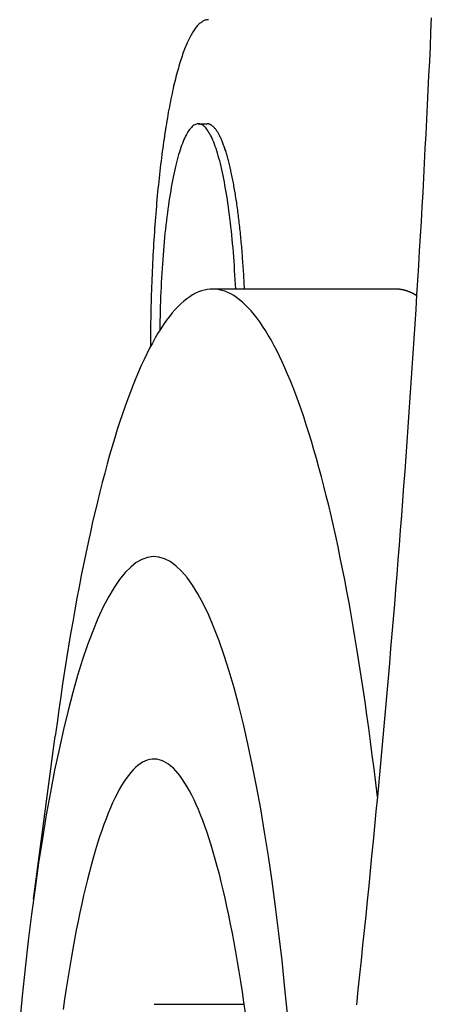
# Model space of a CAD drawing. Extents: x 637 to 3230, y 885 to 2745.
# Tile 52 of 151: x 2056 to 2062, y 1782 to 1796. Entities that reach past the tile are written whole.
import ezdxf

# ---------------------------------------------------------------- set-up
doc = ezdxf.new("R2010")
doc.units = 0
doc.layers.add('KF_GRAVIS_15_LEFT', color=7, linetype='CONTINUOUS')

# ---------------------------------------------------------------- blocks, each defined once
blk = doc.blocks.new('*U13')
at = {"layer": 'KF_GRAVIS_15_LEFT'}
for p, q in [((-157.9572, -458.9), (-157.8385, -458.9)), ((-155.3032, -461.125), (-157.7653, -461.125)), ((-160.1755, -469.3337), (-159.8837, -467.1427)), ((-158.5531, -470.75), (-157.3394, -470.75))]:
    blk.add_line(p, q, dxfattribs=at)
for points in [[(-154.82, -457.473, 0), (-154.829, -457.668, 0), (-154.837, -457.864, 0), (-154.846, -458.059, 0), (-154.856, -458.255, 0), (-154.865, -458.45, 0), (-154.875, -458.646, 0), (-154.884, -458.842, 0), (-154.894, -459.038, 0), (-154.905, -459.234, 0), (-154.915, -459.43, 0), (-154.926, -459.627, 0), (-154.936, -459.823, 0), (-154.947, -460.02, 0), (-154.958, -460.216, 0), (-154.97, -460.413, 0), (-154.981, -460.61, 0), (-154.993, -460.807, 0), (-155.005, -461.004, 0), (-155.017, -461.202, 0), (-155.029, -461.399, 0), (-155.042, -461.596, 0), (-155.054, -461.794, 0), (-155.067, -461.992, 0), (-155.08, -462.189, 0), (-155.094, -462.387, 0), (-155.107, -462.585, 0), (-155.121, -462.783, 0), (-155.135, -462.981, 0), (-155.149, -463.179, 0), (-155.163, -463.378, 0), (-155.178, -463.576, 0), (-155.192, -463.774, 0), (-155.207, -463.973, 0), (-155.222, -464.171, 0), (-155.237, -464.37, 0), (-155.253, -464.569, 0), (-155.269, -464.767, 0), (-155.284, -464.966, 0), (-155.301, -465.165, 0), (-155.317, -465.364, 0), (-155.333, -465.563, 0), (-155.35, -465.762, 0), (-155.367, -465.962, 0), (-155.384, -466.161, 0), (-155.401, -466.36, 0), (-155.418, -466.559, 0), (-155.436, -466.759, 0), (-155.454, -466.958, 0), (-155.472, -467.158, 0), (-155.49, -467.357, 0), (-155.508, -467.557, 0), (-155.527, -467.757, 0), (-155.546, -467.956, 0), (-155.565, -468.156, 0), (-155.584, -468.356, 0), (-155.603, -468.556, 0), (-155.623, -468.755, 0), (-155.642, -468.955, 0), (-155.662, -469.155, 0), (-155.682, -469.355, 0), (-155.703, -469.555, 0), (-155.723, -469.755, 0), (-155.744, -469.955, 0), (-155.765, -470.155, 0), (-155.786, -470.355, 0), (-155.807, -470.555, 0), (-155.829, -470.756, 0)], [(-157.821, -457.5, 0), (-157.831, -457.5, 0), (-157.84, -457.501, 0), (-157.849, -457.503, 0), (-157.859, -457.505, 0), (-157.868, -457.508, 0), (-157.878, -457.512, 0), (-157.887, -457.516, 0), (-157.897, -457.521, 0), (-157.906, -457.527, 0), (-157.915, -457.533, 0), (-157.925, -457.54, 0), (-157.934, -457.547, 0), (-157.944, -457.556, 0), (-157.953, -457.564, 0), (-157.962, -457.574, 0), (-157.971, -457.584, 0), (-157.981, -457.595, 0), (-157.99, -457.606, 0), (-157.999, -457.618, 0), (-158.008, -457.631, 0), (-158.018, -457.644, 0), (-158.027, -457.658, 0), (-158.036, -457.673, 0), (-158.045, -457.688, 0), (-158.054, -457.704, 0), (-158.063, -457.721, 0), (-158.072, -457.738, 0), (-158.081, -457.756, 0), (-158.09, -457.774, 0), (-158.099, -457.793, 0), (-158.107, -457.813, 0), (-158.116, -457.833, 0), (-158.125, -457.854, 0), (-158.134, -457.875, 0), (-158.142, -457.897, 0), (-158.151, -457.92, 0), (-158.159, -457.943, 0), (-158.168, -457.967, 0), (-158.176, -457.992, 0), (-158.185, -458.017, 0), (-158.193, -458.042, 0), (-158.201, -458.069, 0), (-158.21, -458.095, 0), (-158.218, -458.123, 0), (-158.226, -458.151, 0), (-158.234, -458.179, 0), (-158.242, -458.208, 0), (-158.25, -458.238, 0), (-158.258, -458.268, 0), (-158.266, -458.299, 0), (-158.273, -458.33, 0), (-158.281, -458.362, 0), (-158.289, -458.394, 0), (-158.296, -458.427, 0), (-158.304, -458.46, 0), (-158.311, -458.494, 0), (-158.318, -458.528, 0), (-158.326, -458.563, 0), (-158.333, -458.599, 0), (-158.34, -458.635, 0), (-158.347, -458.671, 0), (-158.354, -458.708, 0), (-158.361, -458.745, 0), (-158.368, -458.783, 0), (-158.374, -458.821, 0), (-158.381, -458.86, 0), (-158.387, -458.899, 0), (-158.394, -458.939, 0), (-158.4, -458.979, 0), (-158.407, -459.02, 0), (-158.413, -459.061, 0), (-158.419, -459.102, 0), (-158.425, -459.144, 0), (-158.431, -459.186, 0), (-158.437, -459.229, 0), (-158.443, -459.272, 0), (-158.448, -459.316, 0), (-158.454, -459.359, 0), (-158.459, -459.404, 0), (-158.465, -459.448, 0), (-158.47, -459.493, 0), (-158.475, -459.539, 0), (-158.48, -459.585, 0), (-158.485, -459.631, 0), (-158.49, -459.677, 0), (-158.495, -459.724, 0), (-158.5, -459.771, 0), (-158.505, -459.819, 0), (-158.509, -459.866, 0), (-158.514, -459.914, 0), (-158.518, -459.963, 0), (-158.522, -460.011, 0), (-158.526, -460.06, 0), (-158.53, -460.11, 0), (-158.534, -460.159, 0), (-158.538, -460.209, 0), (-158.542, -460.259, 0), (-158.545, -460.309, 0), (-158.549, -460.36, 0), (-158.552, -460.411, 0), (-158.555, -460.462, 0), (-158.559, -460.513, 0), (-158.562, -460.565, 0), (-158.565, -460.616, 0), (-158.568, -460.668, 0), (-158.57, -460.72, 0), (-158.573, -460.773, 0), (-158.575, -460.825, 0), (-158.578, -460.878, 0), (-158.58, -460.931, 0), (-158.582, -460.984, 0), (-158.584, -461.037, 0), (-158.586, -461.09, 0), (-158.588, -461.143, 0), (-158.59, -461.197, 0), (-158.592, -461.25, 0), (-158.593, -461.304, 0), (-158.595, -461.358, 0), (-158.596, -461.412, 0), (-158.597, -461.466, 0), (-158.598, -461.52, 0), (-158.599, -461.574, 0), (-158.6, -461.628, 0), (-158.601, -461.683, 0), (-158.601, -461.737, 0), (-158.602, -461.791, 0), (-158.602, -461.846, 0), (-158.602, -461.9, 0)], [(-157.454, -461.125, 0), (-157.457, -461.062, 0), (-157.46, -460.999, 0), (-157.464, -460.936, 0), (-157.468, -460.874, 0), (-157.472, -460.812, 0), (-157.476, -460.751, 0), (-157.48, -460.691, 0), (-157.485, -460.631, 0), (-157.49, -460.572, 0), (-157.495, -460.513, 0), (-157.501, -460.455, 0), (-157.506, -460.398, 0), (-157.512, -460.341, 0), (-157.518, -460.285, 0), (-157.524, -460.23, 0), (-157.531, -460.176, 0), (-157.538, -460.123, 0), (-157.544, -460.07, 0), (-157.552, -460.018, 0), (-157.559, -459.968, 0), (-157.566, -459.918, 0), (-157.574, -459.869, 0), (-157.582, -459.821, 0), (-157.59, -459.774, 0), (-157.598, -459.728, 0), (-157.606, -459.683, 0), (-157.615, -459.639, 0), (-157.623, -459.597, 0), (-157.632, -459.555, 0), (-157.641, -459.515, 0), (-157.65, -459.475, 0), (-157.66, -459.437, 0), (-157.669, -459.4, 0), (-157.679, -459.364, 0), (-157.689, -459.33, 0), (-157.698, -459.296, 0), (-157.708, -459.264, 0), (-157.718, -459.234, 0), (-157.729, -459.204, 0), (-157.739, -459.176, 0), (-157.749, -459.149, 0), (-157.76, -459.123, 0), (-157.771, -459.099, 0), (-157.781, -459.076, 0), (-157.792, -459.055, 0), (-157.803, -459.035, 0), (-157.814, -459.016, 0), (-157.825, -458.998, 0), (-157.836, -458.982, 0), (-157.847, -458.968, 0), (-157.858, -458.955, 0), (-157.87, -458.943, 0), (-157.881, -458.932, 0), (-157.892, -458.923, 0), (-157.904, -458.916, 0), (-157.915, -458.91, 0), (-157.926, -458.905, 0), (-157.938, -458.902, 0), (-157.949, -458.9, 0), (-157.961, -458.9, 0), (-157.972, -458.901, 0), (-157.983, -458.904, 0), (-157.995, -458.908, 0), (-158.006, -458.913, 0), (-158.018, -458.92, 0), (-158.029, -458.929, 0), (-158.04, -458.938, 0), (-158.051, -458.949, 0), (-158.063, -458.962, 0), (-158.074, -458.976, 0), (-158.085, -458.992, 0), (-158.096, -459.008, 0), (-158.107, -459.027, 0), (-158.118, -459.046, 0), (-158.129, -459.067, 0), (-158.139, -459.089, 0), (-158.15, -459.113, 0), (-158.161, -459.138, 0), (-158.171, -459.165, 0), (-158.182, -459.192, 0), (-158.192, -459.221, 0), (-158.202, -459.251, 0), (-158.212, -459.283, 0), (-158.222, -459.316, 0), (-158.232, -459.35, 0), (-158.241, -459.385, 0), (-158.251, -459.422, 0), (-158.26, -459.459, 0), (-158.269, -459.498, 0), (-158.278, -459.538, 0), (-158.287, -459.579, 0), (-158.296, -459.621, 0), (-158.305, -459.665, 0), (-158.313, -459.709, 0), (-158.321, -459.755, 0), (-158.329, -459.801, 0), (-158.337, -459.849, 0), (-158.345, -459.897, 0), (-158.353, -459.947, 0), (-158.36, -459.997, 0), (-158.367, -460.048, 0), (-158.374, -460.101, 0), (-158.381, -460.154, 0), (-158.387, -460.208, 0), (-158.394, -460.262, 0), (-158.4, -460.318, 0), (-158.406, -460.374, 0), (-158.411, -460.431, 0), (-158.417, -460.489, 0), (-158.422, -460.547, 0), (-158.427, -460.606, 0), (-158.432, -460.666, 0), (-158.437, -460.726, 0), (-158.441, -460.787, 0), (-158.445, -460.848, 0), (-158.449, -460.91, 0), (-158.453, -460.973, 0), (-158.456, -461.035, 0), (-158.459, -461.099, 0), (-158.462, -461.162, 0), (-158.465, -461.226, 0), (-158.467, -461.29, 0), (-158.47, -461.355, 0), (-158.471, -461.42, 0), (-158.473, -461.485, 0), (-158.475, -461.55, 0), (-158.476, -461.616, 0), (-158.477, -461.681, 0)], [(-157.335, -461.125, 0), (-157.337, -461.095, 0), (-157.338, -461.066, 0), (-157.34, -461.036, 0), (-157.341, -461.007, 0), (-157.343, -460.978, 0), (-157.344, -460.949, 0), (-157.346, -460.92, 0), (-157.348, -460.891, 0), (-157.35, -460.862, 0), (-157.352, -460.833, 0), (-157.354, -460.804, 0), (-157.356, -460.776, 0), (-157.358, -460.748, 0), (-157.36, -460.719, 0), (-157.362, -460.691, 0), (-157.364, -460.663, 0), (-157.366, -460.635, 0), (-157.368, -460.607, 0), (-157.371, -460.58, 0), (-157.373, -460.552, 0), (-157.375, -460.525, 0), (-157.378, -460.498, 0), (-157.38, -460.471, 0), (-157.383, -460.444, 0), (-157.386, -460.417, 0), (-157.388, -460.39, 0), (-157.391, -460.364, 0), (-157.394, -460.338, 0), (-157.397, -460.312, 0), (-157.399, -460.286, 0), (-157.402, -460.26, 0), (-157.405, -460.234, 0), (-157.408, -460.209, 0), (-157.411, -460.184, 0), (-157.414, -460.158, 0), (-157.417, -460.134, 0), (-157.421, -460.109, 0), (-157.424, -460.084, 0), (-157.427, -460.06, 0), (-157.43, -460.036, 0), (-157.434, -460.012, 0), (-157.437, -459.988, 0), (-157.44, -459.965, 0), (-157.444, -459.941, 0), (-157.447, -459.918, 0), (-157.451, -459.895, 0), (-157.455, -459.872, 0), (-157.458, -459.85, 0), (-157.462, -459.828, 0), (-157.466, -459.806, 0), (-157.469, -459.784, 0), (-157.473, -459.762, 0), (-157.477, -459.741, 0), (-157.481, -459.719, 0), (-157.485, -459.698, 0), (-157.489, -459.678, 0), (-157.493, -459.657, 0), (-157.497, -459.637, 0), (-157.501, -459.617, 0), (-157.505, -459.597, 0), (-157.509, -459.578, 0), (-157.513, -459.558, 0), (-157.517, -459.539, 0), (-157.521, -459.52, 0), (-157.526, -459.502, 0), (-157.53, -459.484, 0), (-157.534, -459.465, 0), (-157.538, -459.448, 0), (-157.543, -459.43, 0), (-157.547, -459.413, 0), (-157.552, -459.396, 0), (-157.556, -459.379, 0), (-157.561, -459.363, 0), (-157.565, -459.346, 0), (-157.57, -459.33, 0), (-157.574, -459.315, 0), (-157.579, -459.299, 0), (-157.583, -459.284, 0), (-157.588, -459.269, 0), (-157.593, -459.255, 0), (-157.598, -459.24, 0), (-157.602, -459.226, 0), (-157.607, -459.212, 0), (-157.612, -459.199, 0), (-157.617, -459.186, 0), (-157.621, -459.173, 0), (-157.626, -459.16, 0), (-157.631, -459.148, 0), (-157.636, -459.136, 0), (-157.641, -459.124, 0), (-157.646, -459.112, 0), (-157.651, -459.101, 0), (-157.656, -459.09, 0), (-157.661, -459.08, 0), (-157.666, -459.069, 0), (-157.671, -459.059, 0), (-157.676, -459.05, 0), (-157.681, -459.04, 0), (-157.686, -459.031, 0), (-157.691, -459.022, 0), (-157.696, -459.014, 0), (-157.702, -459.006, 0), (-157.707, -458.998, 0), (-157.712, -458.99, 0), (-157.717, -458.983, 0), (-157.722, -458.976, 0), (-157.727, -458.969, 0), (-157.733, -458.963, 0), (-157.738, -458.956, 0), (-157.743, -458.951, 0), (-157.748, -458.945, 0), (-157.754, -458.94, 0), (-157.759, -458.935, 0), (-157.764, -458.931, 0), (-157.769, -458.926, 0), (-157.775, -458.923, 0), (-157.78, -458.919, 0), (-157.785, -458.916, 0), (-157.791, -458.913, 0), (-157.796, -458.91, 0), (-157.801, -458.908, 0), (-157.807, -458.906, 0), (-157.812, -458.904, 0), (-157.817, -458.903, 0), (-157.823, -458.901, 0), (-157.828, -458.901, 0), (-157.833, -458.9, 0), (-157.839, -458.9, 0)], [(-157.335, -461.125, 0), (-157.337, -461.095, 0), (-157.338, -461.066, 0), (-157.34, -461.036, 0), (-157.341, -461.007, 0), (-157.343, -460.978, 0), (-157.344, -460.949, 0), (-157.346, -460.92, 0), (-157.348, -460.891, 0), (-157.35, -460.862, 0), (-157.352, -460.833, 0), (-157.354, -460.804, 0), (-157.356, -460.776, 0), (-157.358, -460.748, 0), (-157.36, -460.719, 0), (-157.362, -460.691, 0), (-157.364, -460.663, 0), (-157.366, -460.635, 0), (-157.368, -460.607, 0), (-157.371, -460.58, 0), (-157.373, -460.552, 0), (-157.375, -460.525, 0), (-157.378, -460.498, 0), (-157.38, -460.471, 0), (-157.383, -460.444, 0), (-157.386, -460.417, 0), (-157.388, -460.39, 0), (-157.391, -460.364, 0), (-157.394, -460.338, 0), (-157.397, -460.312, 0), (-157.399, -460.286, 0), (-157.402, -460.26, 0), (-157.405, -460.234, 0), (-157.408, -460.209, 0), (-157.411, -460.184, 0), (-157.414, -460.158, 0), (-157.417, -460.134, 0), (-157.421, -460.109, 0), (-157.424, -460.084, 0), (-157.427, -460.06, 0), (-157.43, -460.036, 0), (-157.434, -460.012, 0), (-157.437, -459.988, 0), (-157.44, -459.965, 0), (-157.444, -459.941, 0), (-157.447, -459.918, 0), (-157.451, -459.895, 0), (-157.455, -459.872, 0), (-157.458, -459.85, 0), (-157.462, -459.828, 0), (-157.466, -459.806, 0), (-157.469, -459.784, 0), (-157.473, -459.762, 0), (-157.477, -459.741, 0), (-157.481, -459.719, 0), (-157.485, -459.698, 0), (-157.489, -459.678, 0), (-157.493, -459.657, 0), (-157.497, -459.637, 0), (-157.501, -459.617, 0), (-157.505, -459.597, 0), (-157.509, -459.578, 0), (-157.513, -459.558, 0), (-157.517, -459.539, 0), (-157.521, -459.52, 0), (-157.526, -459.502, 0), (-157.53, -459.484, 0), (-157.534, -459.465, 0), (-157.538, -459.448, 0), (-157.543, -459.43, 0), (-157.547, -459.413, 0), (-157.552, -459.396, 0), (-157.556, -459.379, 0), (-157.561, -459.363, 0), (-157.565, -459.346, 0), (-157.57, -459.33, 0), (-157.574, -459.315, 0), (-157.579, -459.299, 0), (-157.583, -459.284, 0), (-157.588, -459.269, 0), (-157.593, -459.255, 0), (-157.598, -459.24, 0), (-157.602, -459.226, 0), (-157.607, -459.212, 0), (-157.612, -459.199, 0), (-157.617, -459.186, 0), (-157.621, -459.173, 0), (-157.626, -459.16, 0), (-157.631, -459.148, 0), (-157.636, -459.136, 0), (-157.641, -459.124, 0), (-157.646, -459.112, 0), (-157.651, -459.101, 0), (-157.656, -459.09, 0), (-157.661, -459.08, 0), (-157.666, -459.069, 0), (-157.671, -459.059, 0), (-157.676, -459.05, 0), (-157.681, -459.04, 0), (-157.686, -459.031, 0), (-157.691, -459.022, 0), (-157.696, -459.014, 0), (-157.702, -459.006, 0), (-157.707, -458.998, 0), (-157.712, -458.99, 0), (-157.717, -458.983, 0), (-157.722, -458.976, 0), (-157.727, -458.969, 0), (-157.733, -458.963, 0), (-157.738, -458.956, 0), (-157.743, -458.951, 0), (-157.748, -458.945, 0), (-157.754, -458.94, 0), (-157.759, -458.935, 0), (-157.764, -458.931, 0), (-157.769, -458.926, 0), (-157.775, -458.923, 0), (-157.78, -458.919, 0), (-157.785, -458.916, 0), (-157.791, -458.913, 0), (-157.796, -458.91, 0), (-157.801, -458.908, 0), (-157.807, -458.906, 0), (-157.812, -458.904, 0), (-157.817, -458.903, 0), (-157.823, -458.901, 0), (-157.828, -458.901, 0), (-157.833, -458.9, 0), (-157.839, -458.9, 0)], [(-155.545, -467.958, 0), (-155.568, -467.769, 0), (-155.59, -467.582, 0), (-155.614, -467.398, 0), (-155.637, -467.215, 0), (-155.661, -467.034, 0), (-155.686, -466.856, 0), (-155.711, -466.679, 0), (-155.737, -466.505, 0), (-155.763, -466.333, 0), (-155.789, -466.163, 0), (-155.816, -465.995, 0), (-155.843, -465.83, 0), (-155.871, -465.667, 0), (-155.899, -465.506, 0), (-155.927, -465.348, 0), (-155.956, -465.192, 0), (-155.986, -465.039, 0), (-156.015, -464.888, 0), (-156.045, -464.74, 0), (-156.076, -464.595, 0), (-156.107, -464.452, 0), (-156.138, -464.311, 0), (-156.169, -464.174, 0), (-156.201, -464.039, 0), (-156.234, -463.907, 0), (-156.266, -463.777, 0), (-156.299, -463.65, 0), (-156.332, -463.527, 0), (-156.366, -463.406, 0), (-156.4, -463.288, 0), (-156.434, -463.173, 0), (-156.469, -463.06, 0), (-156.503, -462.951, 0), (-156.538, -462.845, 0), (-156.574, -462.742, 0), (-156.609, -462.641, 0), (-156.645, -462.544, 0), (-156.681, -462.45, 0), (-156.717, -462.359, 0), (-156.754, -462.271, 0), (-156.791, -462.186, 0), (-156.828, -462.104, 0), (-156.865, -462.026, 0), (-156.902, -461.951, 0), (-156.94, -461.879, 0), (-156.977, -461.81, 0), (-157.015, -461.744, 0), (-157.053, -461.682, 0), (-157.092, -461.622, 0), (-157.13, -461.567, 0), (-157.169, -461.514, 0), (-157.207, -461.465, 0), (-157.246, -461.419, 0), (-157.285, -461.376, 0), (-157.324, -461.337, 0), (-157.363, -461.301, 0), (-157.402, -461.268, 0), (-157.441, -461.239, 0), (-157.481, -461.213, 0), (-157.52, -461.19, 0), (-157.56, -461.171, 0), (-157.599, -461.155, 0), (-157.639, -461.142, 0), (-157.678, -461.133, 0), (-157.718, -461.127, 0), (-157.757, -461.125, 0), (-157.797, -461.126, 0), (-157.837, -461.13, 0), (-157.876, -461.138, 0), (-157.916, -461.149, 0), (-157.955, -461.164, 0), (-157.995, -461.182, 0), (-158.034, -461.203, 0), (-158.073, -461.228, 0), (-158.113, -461.256, 0), (-158.152, -461.287, 0), (-158.191, -461.322, 0), (-158.23, -461.36, 0), (-158.269, -461.401, 0), (-158.308, -461.446, 0), (-158.347, -461.494, 0), (-158.385, -461.545, 0), (-158.424, -461.6, 0), (-158.462, -461.658, 0), (-158.5, -461.719, 0), (-158.538, -461.783, 0), (-158.576, -461.851, 0), (-158.613, -461.922, 0), (-158.651, -461.996, 0), (-158.688, -462.073, 0), (-158.725, -462.153, 0), (-158.762, -462.237, 0), (-158.799, -462.323, 0), (-158.835, -462.413, 0), (-158.871, -462.506, 0), (-158.907, -462.602, 0), (-158.943, -462.701, 0), (-158.978, -462.803, 0), (-159.013, -462.908, 0), (-159.048, -463.016, 0), (-159.083, -463.128, 0), (-159.117, -463.241, 0), (-159.151, -463.358, 0), (-159.185, -463.478, 0), (-159.218, -463.601, 0), (-159.251, -463.726, 0), (-159.284, -463.855, 0), (-159.316, -463.986, 0), (-159.348, -464.12, 0), (-159.38, -464.256, 0), (-159.411, -464.395, 0), (-159.442, -464.537, 0), (-159.473, -464.682, 0), (-159.503, -464.829, 0), (-159.533, -464.979, 0), (-159.563, -465.131, 0), (-159.592, -465.286, 0), (-159.62, -465.443, 0), (-159.649, -465.602, 0), (-159.676, -465.765, 0), (-159.704, -465.929, 0), (-159.731, -466.096, 0), (-159.758, -466.265, 0), (-159.784, -466.436, 0), (-159.809, -466.609, 0), (-159.835, -466.785, 0), (-159.859, -466.963, 0), (-159.884, -467.143, 0)], [(-155.017, -461.213, 0), (-155.02, -461.212, 0), (-155.022, -461.211, 0), (-155.024, -461.209, 0), (-155.026, -461.208, 0), (-155.029, -461.207, 0), (-155.031, -461.205, 0), (-155.033, -461.204, 0), (-155.035, -461.203, 0), (-155.037, -461.201, 0), (-155.04, -461.2, 0), (-155.042, -461.199, 0), (-155.044, -461.198, 0), (-155.046, -461.196, 0), (-155.049, -461.195, 0), (-155.051, -461.194, 0), (-155.053, -461.193, 0), (-155.055, -461.191, 0), (-155.058, -461.19, 0), (-155.06, -461.189, 0), (-155.062, -461.188, 0), (-155.064, -461.187, 0), (-155.066, -461.186, 0), (-155.069, -461.184, 0), (-155.071, -461.183, 0), (-155.073, -461.182, 0), (-155.075, -461.181, 0), (-155.078, -461.18, 0), (-155.08, -461.179, 0), (-155.082, -461.178, 0), (-155.084, -461.177, 0), (-155.087, -461.176, 0), (-155.089, -461.175, 0), (-155.091, -461.174, 0), (-155.093, -461.173, 0), (-155.095, -461.172, 0), (-155.098, -461.171, 0), (-155.1, -461.17, 0), (-155.102, -461.169, 0), (-155.104, -461.168, 0), (-155.107, -461.167, 0), (-155.109, -461.166, 0), (-155.111, -461.165, 0), (-155.113, -461.164, 0), (-155.115, -461.163, 0), (-155.118, -461.162, 0), (-155.12, -461.161, 0), (-155.122, -461.16, 0), (-155.124, -461.16, 0), (-155.127, -461.159, 0), (-155.129, -461.158, 0), (-155.131, -461.157, 0), (-155.133, -461.156, 0), (-155.136, -461.155, 0), (-155.138, -461.155, 0), (-155.14, -461.154, 0), (-155.142, -461.153, 0), (-155.145, -461.152, 0), (-155.147, -461.151, 0), (-155.149, -461.151, 0), (-155.151, -461.15, 0), (-155.153, -461.149, 0), (-155.156, -461.148, 0), (-155.158, -461.148, 0), (-155.16, -461.147, 0), (-155.162, -461.146, 0), (-155.165, -461.146, 0), (-155.167, -461.145, 0), (-155.169, -461.144, 0), (-155.171, -461.144, 0), (-155.174, -461.143, 0), (-155.176, -461.143, 0), (-155.178, -461.142, 0), (-155.18, -461.141, 0), (-155.182, -461.141, 0), (-155.185, -461.14, 0), (-155.187, -461.14, 0), (-155.189, -461.139, 0), (-155.191, -461.138, 0), (-155.194, -461.138, 0), (-155.196, -461.137, 0), (-155.198, -461.137, 0), (-155.2, -461.136, 0), (-155.203, -461.136, 0), (-155.205, -461.135, 0), (-155.207, -461.135, 0), (-155.209, -461.135, 0), (-155.212, -461.134, 0), (-155.214, -461.134, 0), (-155.216, -461.133, 0), (-155.218, -461.133, 0), (-155.22, -461.132, 0), (-155.223, -461.132, 0), (-155.225, -461.132, 0), (-155.227, -461.131, 0), (-155.229, -461.131, 0), (-155.232, -461.131, 0), (-155.234, -461.13, 0), (-155.236, -461.13, 0), (-155.238, -461.13, 0), (-155.241, -461.129, 0), (-155.243, -461.129, 0), (-155.245, -461.129, 0), (-155.247, -461.128, 0), (-155.25, -461.128, 0), (-155.252, -461.128, 0), (-155.254, -461.128, 0), (-155.256, -461.127, 0), (-155.258, -461.127, 0), (-155.261, -461.127, 0), (-155.263, -461.127, 0), (-155.265, -461.127, 0), (-155.267, -461.126, 0), (-155.27, -461.126, 0), (-155.272, -461.126, 0), (-155.274, -461.126, 0), (-155.276, -461.126, 0), (-155.279, -461.126, 0), (-155.281, -461.126, 0), (-155.283, -461.125, 0), (-155.285, -461.125, 0), (-155.288, -461.125, 0), (-155.29, -461.125, 0), (-155.292, -461.125, 0), (-155.294, -461.125, 0), (-155.297, -461.125, 0), (-155.299, -461.125, 0), (-155.301, -461.125, 0), (-155.303, -461.125, 0)], [(-156.753, -470.92, 0), (-156.79, -470.537, 0), (-156.83, -470.162, 0), (-156.872, -469.796, 0), (-156.917, -469.44, 0), (-156.964, -469.093, 0), (-157.013, -468.757, 0), (-157.064, -468.431, 0), (-157.117, -468.117, 0), (-157.172, -467.814, 0), (-157.23, -467.524, 0), (-157.289, -467.246, 0), (-157.35, -466.981, 0), (-157.412, -466.729, 0), (-157.476, -466.49, 0), (-157.542, -466.266, 0), (-157.609, -466.056, 0), (-157.677, -465.86, 0), (-157.747, -465.68, 0), (-157.817, -465.514, 0), (-157.889, -465.363, 0), (-157.962, -465.228, 0), (-158.035, -465.109, 0), (-158.109, -465.006, 0), (-158.184, -464.919, 0), (-158.259, -464.847, 0), (-158.335, -464.792, 0), (-158.411, -464.754, 0), (-158.487, -464.731, 0), (-158.563, -464.725, 0), (-158.64, -464.736, 0), (-158.716, -464.762, 0), (-158.792, -464.805, 0), (-158.867, -464.865, 0), (-158.942, -464.94, 0), (-159.017, -465.032, 0), (-159.091, -465.14, 0), (-159.164, -465.263, 0), (-159.237, -465.402, 0), (-159.308, -465.557, 0), (-159.378, -465.727, 0), (-159.448, -465.911, 0), (-159.516, -466.111, 0), (-159.582, -466.325, 0), (-159.647, -466.553, 0), (-159.711, -466.795, 0), (-159.773, -467.051, 0), (-159.833, -467.319, 0), (-159.892, -467.601, 0), (-159.949, -467.895, 0), (-160.004, -468.2, 0), (-160.056, -468.518, 0), (-160.107, -468.846, 0), (-160.155, -469.185, 0), (-160.202, -469.535, 0), (-160.246, -469.894, 0), (-160.287, -470.262, 0), (-160.327, -470.639, 0), (-160.363, -471.024, 0)], [(-157.323, -470.866, 0), (-157.343, -470.723, 0), (-157.364, -470.582, 0), (-157.385, -470.444, 0), (-157.407, -470.309, 0), (-157.429, -470.176, 0), (-157.451, -470.045, 0), (-157.474, -469.917, 0), (-157.498, -469.792, 0), (-157.522, -469.67, 0), (-157.546, -469.55, 0), (-157.571, -469.434, 0), (-157.596, -469.32, 0), (-157.622, -469.209, 0), (-157.648, -469.102, 0), (-157.674, -468.997, 0), (-157.701, -468.896, 0), (-157.728, -468.797, 0), (-157.755, -468.702, 0), (-157.783, -468.61, 0), (-157.811, -468.522, 0), (-157.839, -468.436, 0), (-157.868, -468.354, 0), (-157.897, -468.276, 0), (-157.926, -468.201, 0), (-157.956, -468.129, 0), (-157.985, -468.06, 0), (-158.015, -467.996, 0), (-158.045, -467.934, 0), (-158.076, -467.877, 0), (-158.106, -467.822, 0), (-158.137, -467.772, 0), (-158.168, -467.725, 0), (-158.199, -467.682, 0), (-158.23, -467.642, 0), (-158.262, -467.606, 0), (-158.293, -467.574, 0), (-158.325, -467.545, 0), (-158.357, -467.52, 0), (-158.388, -467.499, 0), (-158.42, -467.482, 0), (-158.452, -467.468, 0), (-158.484, -467.458, 0), (-158.516, -467.452, 0), (-158.548, -467.449, 0), (-158.58, -467.451, 0), (-158.612, -467.456, 0), (-158.644, -467.464, 0), (-158.676, -467.477, 0), (-158.708, -467.493, 0), (-158.74, -467.513, 0), (-158.771, -467.537, 0), (-158.803, -467.564, 0), (-158.835, -467.596, 0), (-158.866, -467.63, 0), (-158.897, -467.669, 0), (-158.928, -467.711, 0), (-158.959, -467.757, 0), (-158.99, -467.806, 0), (-159.021, -467.859, 0), (-159.051, -467.916, 0), (-159.082, -467.976, 0), (-159.112, -468.04, 0), (-159.141, -468.107, 0), (-159.171, -468.178, 0), (-159.2, -468.252, 0), (-159.229, -468.329, 0), (-159.258, -468.41, 0), (-159.286, -468.495, 0), (-159.315, -468.582, 0), (-159.342, -468.673, 0), (-159.37, -468.767, 0), (-159.397, -468.865, 0), (-159.424, -468.965, 0), (-159.45, -469.069, 0), (-159.476, -469.176, 0), (-159.502, -469.285, 0), (-159.527, -469.398, 0), (-159.552, -469.514, 0), (-159.577, -469.632, 0), (-159.601, -469.754, 0), (-159.624, -469.878, 0), (-159.648, -470.005, 0), (-159.67, -470.135, 0), (-159.693, -470.267, 0), (-159.714, -470.402, 0), (-159.736, -470.539, 0), (-159.757, -470.679, 0), (-159.777, -470.821, 0)]]:
    blk.add_polyline3d(points, dxfattribs=at)

msp = doc.modelspace()

# ---------------------------------------------------------------- block references
at = {"layer": 'KF_GRAVIS_15_LEFT'}
msp.add_blockref('*U13', (2216.566, 2253.101), dxfattribs=at)

doc.saveas('drawing.dxf')
